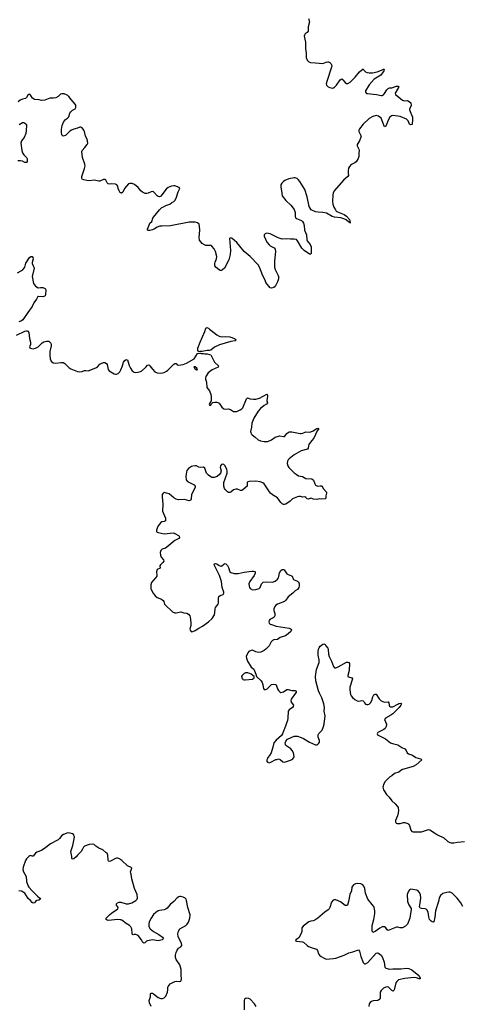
# Model space of a CAD drawing. Header units: inches. Extents: x 1954800 to 2060275, y 904969 to 1016298.
# Tile 35 of 77: x 1978302 to 1985735, y 955884 to 972427. Entities that reach past the tile are written whole.
import ezdxf

# ---------------------------------------------------------------- set-up
doc = ezdxf.new("R2010")
doc.units = ezdxf.units.IN
doc.header["$MEASUREMENT"] = 0
for name, color, linetype in [('B9975', 7, 'Continuous'), ('B9976', 7, 'Continuous'), ('B9977', 7, 'Continuous'), ('B9985', 7, 'Continuous'), ('B9986', 7, 'Continuous'), ('B9987', 7, 'Continuous')]:
    doc.layers.add(name, color=color, linetype=linetype)

msp = doc.modelspace()

# ---------------------------------------------------------------- linework, layer by layer
at = {"layer": 'B9975', "color": 6, "elevation": 600}
for points in [[(1980000, 958314), (1979990, 958321), (1979950, 958338), (1979930, 958338), (1979910, 958332), (1979827, 958290), (1979810, 958285), (1979796, 958290), (1979786, 958310), (1979781, 958390), (1979770, 958423), (1979750, 958435), (1979699, 958479), (1979629, 958509), (1979581, 958541), (1979550, 958570), (1979530, 958576), (1979470, 958571), (1979390, 958544), (1979374, 958526), (1979358, 958490), (1979333, 958450), (1979274, 958390), (1979250, 958360), (1979210, 958328), (1979183, 958323), (1979176, 958336), (1979176, 958370), (1979162, 958450), (1979193, 958550), (1979222, 958690), (1979219, 958710), (1979210, 958729), (1979187, 958747), (1979150, 958761), (1979110, 958764), (1979040, 958740), (1979010, 958719), (1978971, 958670), (1978947, 958650), (1978820, 958580), (1978741, 958519), (1978670, 958471), (1978590, 958441), (1978570, 958426), (1978530, 958374), (1978510, 958373), (1978490, 958382), (1978470, 958379), (1978456, 958370), (1978415, 958330), (1978399, 958301), (1978360, 958190), (1978353, 958150), (1978366, 958110), (1978412, 958030), (1978417, 957950), (1978444, 957870), (1978456, 957850), (1978510, 957790), (1978602, 957702), (1978642, 957670), (1978650, 957649), (1978625, 957635), (1978590, 957627), (1978566, 957610), (1978550, 957592), (1978530, 957584), (1978510, 957597), (1978482, 957630), (1978444, 957664), (1978388, 957750), (1978330, 957784), (1978290, 957791)], [(1980000, 957302), (1979990, 957306), (1979950, 957311), (1979790, 957293), (1979770, 957297), (1979752, 957310), (1979756, 957330), (1979812, 957390), (1979850, 957424), (1979930, 957470), (1979950, 957490), (1979954, 957510), (1979947, 957530), (1979929, 957550), (1979927, 957570), (1979944, 957590), (1979970, 957600), (1979990, 957602), (1980000, 957600)]]:
    msp.add_lwpolyline(points, dxfattribs=at)
at = {"layer": 'B9976', "color": 6, "elevation": 600}
for points in [[(1980000, 969516), (1979990, 969519), (1979970, 969550), (1979956, 969590), (1979950, 969630), (1979934, 969654), (1979910, 969663), (1979850, 969670), (1979810, 969665), (1979789, 969669), (1979770, 969687), (1979749, 969729), (1979730, 969741), (1979710, 969743), (1979650, 969715), (1979630, 969714), (1979550, 969729), (1979470, 969722), (1979430, 969725), (1979378, 969738), (1979352, 969750), (1979345, 969770), (1979347, 969790), (1979393, 969927), (1979399, 969970), (1979395, 969995), (1979394, 970000)], [(1978265, 968175), (1978354, 968226), (1978387, 968270), (1978405, 968335), (1978469, 968431), (1978490, 968450), (1978510, 968447), (1978524, 968430), (1978526, 968410), (1978512, 968350), (1978512, 968330), (1978526, 968290), (1978541, 968270), (1978547, 968250), (1978513, 968110), (1978535, 967995), (1978569, 967950), (1978610, 967923), (1978650, 967929), (1978688, 967928), (1978731, 967910), (1978739, 967890), (1978737, 967810), (1978729, 967790), (1978705, 967775), (1978689, 967771), (1978610, 967777), (1978606, 967774), (1978584, 967730), (1978538, 967670), (1978512, 967610), (1978436, 967510), (1978355, 967385), (1978333, 967367), (1978290, 967350)], [(1978250, 967126), (1978390, 967195), (1978410, 967200), (1978430, 967201), (1978436, 967196), (1978455, 967170), (1978465, 967070), (1978483, 967010), (1978482, 966970), (1978467, 966930), (1978474, 966914), (1978486, 966906), (1978530, 966898), (1978570, 966907), (1978610, 966932), (1978681, 967000), (1978705, 967015), (1978750, 967027), (1978790, 967025), (1978825, 966990), (1978832, 966970), (1978833, 966950), (1978810, 966850), (1978809, 966789), (1978815, 966730), (1978831, 966691), (1978864, 966664), (1978910, 966657), (1978992, 966668), (1979030, 966665), (1979060, 966650), (1979130, 966585), (1979163, 966563), (1979270, 966514), (1979310, 966509), (1979350, 966514), (1979390, 966534), (1979410, 966534), (1979450, 966526), (1979470, 966532), (1979590, 966582), (1979610, 966596), (1979650, 966640), (1979670, 966653), (1979710, 966666), (1979730, 966665), (1979758, 966650), (1979772, 966632), (1979790, 966550), (1979802, 966530), (1979890, 966478), (1979910, 966470), (1979930, 966470), (1979958, 966482), (1979984, 966510), (1980000, 966546)]]:
    msp.add_lwpolyline(points, dxfattribs=at)
at = {"layer": 'B9977', "color": 6, "elevation": 600}
for points in [[(1979394, 970000), (1979359, 970110), (1979344, 970210), (1979350, 970230), (1979398, 970282), (1979435, 970330), (1979444, 970350), (1979443, 970390), (1979430, 970430), (1979406, 970470), (1979390, 970550), (1979381, 970570), (1979350, 970612), (1979330, 970624), (1979310, 970624), (1979275, 970605), (1979210, 970590), (1979170, 970573), (1979146, 970554), (1979090, 970496), (1979070, 970482), (1979030, 970472), (1979012, 970490), (1979004, 970530), (1979004, 970584), (1979016, 970650), (1979036, 970704), (1979070, 970748), (1979107, 970773), (1979126, 970794), (1979145, 970855), (1979160, 970880), (1979190, 970907), (1979235, 970930), (1979247, 970950), (1979243, 970990), (1979232, 971010), (1979164, 971084), (1979130, 971136), (1979110, 971154), (1979090, 971165), (1979050, 971180), (1979010, 971183), (1978986, 971175), (1978950, 971138), (1978910, 971114), (1978872, 971108), (1978810, 971108), (1978722, 971078), (1978670, 971071), (1978630, 971081), (1978548, 971088), (1978516, 971110), (1978490, 971154), (1978470, 971174), (1978453, 971173), (1978439, 971161), (1978418, 971122), (1978397, 971103), (1978350, 971091), (1978310, 971075), (1978275, 971050)], [(1978294, 970666), (1978350, 970702), (1978370, 970702), (1978391, 970690), (1978407, 970670), (1978414, 970654), (1978413, 970567), (1978404, 970516), (1978375, 970450), (1978332, 970390), (1978319, 970350), (1978338, 970230), (1978349, 970190), (1978370, 970159), (1978416, 970110), (1978426, 970090), (1978430, 970050), (1978425, 970035), (1978414, 970026), (1978390, 970030), (1978351, 970051), (1978316, 970056), (1978270, 970054)]]:
    msp.add_lwpolyline(points, dxfattribs=at)
at = {"layer": 'B9985', "color": 6, "elevation": 600}
for points in [[(1982457, 960000), (1982453, 959990), (1982451, 959970), (1982461, 959950), (1982490, 959942), (1982522, 959950), (1982605, 959995), (1982622, 960000)], [(1982675, 960000), (1982679, 959999), (1982720, 959960), (1982750, 959955), (1982850, 959985), (1982874, 960000)], [(1985047, 960000), (1985056, 959990), (1984958, 959910), (1984910, 959879), (1984732, 959828), (1984705, 959815), (1984670, 959785), (1984597, 959763), (1984550, 959724), (1984510, 959701), (1984442, 959630), (1984415, 959590), (1984403, 959530), (1984410, 959490), (1984420, 959470), (1984464, 959410), (1984507, 959367), (1984550, 959302), (1984610, 959254), (1984647, 959210), (1984657, 959190), (1984664, 959136), (1984660, 959100), (1984646, 959050), (1984611, 958970), (1984611, 958950), (1984625, 958925), (1984641, 958921), (1984690, 958921), (1984750, 958938), (1984770, 958938), (1984822, 958922), (1984833, 958913), (1984847, 958887), (1984870, 958808), (1984889, 958789), (1984910, 958781), (1985050, 958780), (1985150, 958818), (1985170, 958820), (1985190, 958813), (1985270, 958765), (1985319, 958730), (1985422, 958682), (1985490, 958619), (1985523, 958603), (1985550, 958596), (1985590, 958597), (1985652, 958608), (1985770, 958619)], [(1980000, 957600), (1980090, 957574), (1980130, 957573), (1980185, 957590), (1980250, 957630), (1980273, 957650), (1980280, 957670), (1980273, 957730), (1980230, 957830), (1980188, 957990), (1980175, 958070), (1980166, 958090), (1980164, 958110), (1980183, 958170), (1980180, 958180), (1980170, 958190), (1980137, 958197), (1980114, 958210), (1980020, 958300), (1980000, 958314)], [(1985744, 957530), (1985710, 957589), (1985650, 957665), (1985564, 957750), (1985530, 957766), (1985510, 957768), (1985475, 957765), (1985430, 957754), (1985410, 957744), (1985370, 957710), (1985350, 957684), (1985344, 957670), (1985334, 957610), (1985286, 957454), (1985273, 957347), (1985257, 957270), (1985250, 957263), (1985230, 957268), (1985210, 957282), (1985186, 957310), (1985173, 957353), (1985161, 957430), (1985142, 957470), (1985130, 957481), (1985110, 957490), (1985050, 957492), (1985030, 957501), (1985023, 957510), (1985018, 957530), (1985020, 957550), (1985040, 957670), (1985031, 957730), (1985011, 957770), (1984990, 957794), (1984970, 957804), (1984870, 957817), (1984850, 957809), (1984832, 957788), (1984810, 957730), (1984813, 957610), (1984836, 957556), (1984875, 957495), (1984877, 957470), (1984863, 957410), (1984862, 957370), (1984852, 957330), (1984812, 957230), (1984803, 957217), (1984781, 957199), (1984730, 957172), (1984690, 957167), (1984650, 957183), (1984630, 957183), (1984490, 957127), (1984475, 957135), (1984452, 957172), (1984430, 957184), (1984390, 957187), (1984350, 957165), (1984270, 957107), (1984230, 957089), (1984220, 957120), (1984221, 957210), (1984248, 957310), (1984264, 957410), (1984266, 957454), (1984256, 957510), (1984248, 957530), (1984223, 957563), (1984146, 957650), (1984112, 957750), (1984100, 957830), (1984082, 957870), (1984063, 957890), (1984030, 957908), (1983970, 957916), (1983941, 957910), (1983910, 957892), (1983891, 957870), (1983881, 957850), (1983873, 957790), (1983846, 957730), (1983824, 957610), (1983808, 957552), (1983790, 957544), (1983770, 957547), (1983690, 957605), (1983610, 957639), (1983590, 957641), (1983567, 957633), (1983540, 957600), (1983510, 957509), (1983501, 957490), (1983482, 957470), (1983427, 957433), (1983309, 957331), (1983261, 957299), (1983230, 957286), (1983190, 957281), (1983156, 957270), (1983060, 957200), (1983039, 957170), (1983039, 957110), (1983034, 957090), (1982994, 957006), (1982970, 956984), (1982942, 956970), (1982932, 956950), (1982950, 956943), (1983050, 956936), (1983070, 956931), (1983128, 956870), (1983150, 956855), (1983230, 956825), (1983289, 956809), (1983305, 956790), (1983322, 956730), (1983334, 956710), (1983365, 956685), (1983403, 956663), (1983450, 956645), (1983570, 956652), (1983610, 956659), (1983750, 956710), (1983830, 956750), (1983894, 956766), (1983990, 956797), (1984010, 956778), (1984030, 956690), (1984070, 956585), (1984090, 956566), (1984110, 956563), (1984150, 956587), (1984290, 956742), (1984310, 956750), (1984330, 956746), (1984370, 956710), (1984393, 956673), (1984421, 956590), (1984433, 956510), (1984451, 956490), (1984510, 956477), (1984570, 956482), (1984710, 956483), (1984790, 956490), (1984836, 956484), (1984890, 956463), (1985004, 956370), (1985030, 956330), (1985025, 956315), (1985010, 956313), (1984967, 956327), (1984932, 956332), (1984870, 956330), (1984770, 956320), (1984666, 956294), (1984636, 956270), (1984617, 956243), (1984592, 956128), (1984585, 956115), (1984573, 956107), (1984550, 956117), (1984493, 956170), (1984476, 956176), (1984450, 956175), (1984410, 956154), (1984370, 956119), (1984354, 956090), (1984358, 955990), (1984351, 955969), (1984330, 955953), (1984312, 955948), (1984238, 955942), (1984210, 955934), (1984190, 955917), (1984170, 955890), (1984165, 955850)], [(1980509, 955850), (1980484, 955910), (1980478, 955950), (1980498, 956010), (1980501, 956059), (1980510, 956074), (1980530, 956071), (1980550, 956061), (1980630, 956001), (1980670, 955982), (1980700, 955980), (1980730, 955991), (1980757, 956023), (1980782, 956090), (1980790, 956130), (1980790, 956170), (1980796, 956184), (1980830, 956229), (1980850, 956242), (1980910, 956265), (1980931, 956271), (1980994, 956266), (1981009, 956271), (1981015, 956285), (1981021, 956310), (1981011, 956371), (1981011, 956469), (1981004, 956510), (1980990, 956550), (1980930, 956636), (1980921, 956670), (1980921, 956710), (1980928, 956752), (1980944, 956796), (1980970, 956826), (1981009, 956850), (1981025, 956870), (1981021, 956910), (1980974, 956994), (1980964, 957024), (1980960, 957070), (1980969, 957111), (1980992, 957150), (1981090, 957209), (1981117, 957230), (1981138, 957262), (1981162, 957330), (1981166, 957390), (1981126, 957510), (1981105, 957630), (1981098, 957650), (1981080, 957670), (1981050, 957685), (1981010, 957696), (1980990, 957696), (1980975, 957690), (1980948, 957672), (1980888, 957612), (1980830, 957562), (1980779, 957501), (1980757, 957483), (1980730, 957471), (1980650, 957461), (1980630, 957454), (1980590, 957429), (1980550, 957391), (1980510, 957332), (1980475, 957270), (1980468, 957230), (1980470, 957190), (1980493, 957150), (1980550, 957110), (1980639, 957059), (1980702, 957010), (1980716, 956990), (1980695, 956970), (1980630, 956952), (1980530, 956966), (1980447, 956953), (1980430, 956948), (1980404, 956916), (1980387, 956910), (1980370, 956921), (1980348, 956970), (1980290, 957039), (1980250, 957055), (1980223, 957057), (1980210, 957053), (1980198, 957058), (1980192, 957072), (1980187, 957150), (1980167, 957187), (1980146, 957206), (1980090, 957240), (1980016, 957296), (1980000, 957302)], [(1982271, 955850), (1982243, 955890), (1982171, 955971), (1982150, 955981), (1982110, 955987), (1982096, 955984), (1982076, 955970), (1982070, 955950), (1982069, 955790)]]:
    msp.add_lwpolyline(points, dxfattribs=at)
at = {"layer": 'B9986', "color": 6, "elevation": 600}
for points in [[(1983884, 970000), (1983868, 969992), (1983841, 969959), (1983826, 969930), (1983817, 969890), (1983817, 969850), (1983826, 969810), (1983811, 969790), (1983743, 969737), (1983583, 969550), (1983565, 969515), (1983558, 969482), (1983555, 969375), (1983560, 969330), (1983577, 969277), (1983603, 969230), (1983618, 969210), (1983637, 969197), (1983752, 969152), (1983790, 969127), (1983838, 969070), (1983852, 969028), (1983850, 969010), (1983845, 969025), (1983830, 969024), (1983783, 969063), (1983744, 969084), (1983696, 969096), (1983590, 969107), (1983550, 969123), (1983456, 969176), (1983390, 969190), (1983313, 969193), (1983270, 969201), (1983197, 969230), (1983178, 969258), (1983166, 969286), (1983131, 969450), (1983090, 969575), (1983006, 969710), (1982981, 969741), (1982959, 969759), (1982930, 969768), (1982910, 969769), (1982824, 969756), (1982756, 969724), (1982730, 969706), (1982702, 969678), (1982688, 969650), (1982685, 969615), (1982700, 969550), (1982710, 969470), (1982772, 969392), (1982856, 969310), (1982910, 969236), (1982929, 969190), (1982928, 969128), (1982936, 969096), (1982950, 969086), (1983033, 969053), (1983050, 969039), (1983066, 969010), (1983078, 968970), (1983087, 968893), (1983118, 968810), (1983122, 968730), (1983131, 968710), (1983181, 968650), (1983197, 968610), (1983195, 968505), (1983190, 968490), (1983170, 968490), (1983077, 968550), (1983042, 968590), (1982970, 968712), (1982950, 968733), (1982910, 968742), (1982850, 968741), (1982790, 968746), (1982710, 968742), (1982640, 968760), (1982510, 968832), (1982450, 968840), (1982422, 968830), (1982409, 968810), (1982409, 968790), (1982450, 968691), (1982490, 968644), (1982507, 968630), (1982575, 968595), (1982595, 968570), (1982596, 968530), (1982583, 968370), (1982583, 968270), (1982593, 968230), (1982642, 968130), (1982648, 968110), (1982648, 968072), (1982630, 968021), (1982594, 967946), (1982572, 967928), (1982530, 967914), (1982510, 967921), (1982433, 968010), (1982426, 968050), (1982385, 968125), (1982328, 968270), (1982307, 968307), (1982175, 968450), (1982074, 968534), (1981950, 968684), (1981870, 968751), (1981850, 968760), (1981828, 968750), (1981844, 968550), (1981836, 968484), (1981812, 968390), (1981741, 968250), (1981710, 968224), (1981690, 968214), (1981670, 968212), (1981650, 968223), (1981603, 968263), (1981581, 968290), (1981579, 968330), (1981585, 968355), (1981608, 968410), (1981611, 968450), (1981593, 968530), (1981570, 968575), (1981530, 968623), (1981510, 968635), (1981450, 968631), (1981430, 968633), (1981404, 968644), (1981369, 968669), (1981323, 968723), (1981316, 968770), (1981325, 968890), (1981324, 968950), (1981314, 968994), (1981290, 969016), (1981247, 969027), (1981150, 969024), (1980836, 968964), (1980690, 968960), (1980656, 968956), (1980610, 968944), (1980565, 968915), (1980530, 968899), (1980488, 968888), (1980466, 968886), (1980450, 968890), (1980446, 968910), (1980481, 968990), (1980490, 969006), (1980523, 969037), (1980538, 969090), (1980550, 969110), (1980650, 969233), (1980689, 969270), (1980715, 969285), (1980755, 969305), (1980821, 969330), (1980850, 969352), (1980890, 969372), (1980910, 969391), (1980930, 969430), (1980965, 969535), (1980989, 969590), (1980978, 969610), (1980910, 969635), (1980890, 969636), (1980849, 969629), (1980796, 969610), (1980761, 969579), (1980690, 969483), (1980670, 969461), (1980650, 969453), (1980630, 969456), (1980610, 969469), (1980563, 969523), (1980550, 969534), (1980538, 969538), (1980510, 969534), (1980462, 969510), (1980435, 969505), (1980409, 969509), (1980367, 969527), (1980339, 969550), (1980289, 969610), (1980230, 969658), (1980190, 969676), (1980150, 969677), (1980130, 969668), (1980061, 969590), (1980033, 969527), (1980010, 969513), (1980000, 969516)], [(1980000, 966546), (1980029, 966611), (1980048, 966672), (1980070, 966701), (1980090, 966718), (1980110, 966710), (1980139, 966619), (1980164, 966570), (1980192, 966530), (1980210, 966514), (1980227, 966507), (1980250, 966502), (1980290, 966504), (1980330, 966514), (1980352, 966528), (1980422, 966590), (1980450, 966622), (1980470, 966627), (1980490, 966614), (1980530, 966554), (1980570, 966510), (1980610, 966492), (1980671, 966489), (1980730, 966502), (1980770, 966523), (1980790, 966538), (1980890, 966640), (1980910, 966653), (1980930, 966651), (1980949, 966629), (1980970, 966623), (1981050, 966634), (1981104, 966656), (1981231, 966729), (1981290, 966821), (1981330, 966825), (1981350, 966818), (1981390, 966818), (1981410, 966811), (1981449, 966811), (1981490, 966804), (1981510, 966794), (1981573, 966673), (1981638, 966610), (1981636, 966590), (1981535, 966545), (1981468, 966492), (1981428, 966430), (1981423, 966410), (1981424, 966390), (1981439, 966339), (1981447, 966250), (1981487, 966190), (1981510, 966130), (1981520, 966090), (1981517, 966023), (1981486, 965970), (1981492, 965952), (1981510, 965951), (1981525, 965975), (1981547, 965993), (1981577, 966003), (1981610, 966002), (1981630, 965997), (1981650, 965984), (1981698, 965918), (1981730, 965889), (1981750, 965884), (1981810, 965890), (1981840, 965880), (1981890, 965847), (1981910, 965843), (1981946, 965846), (1982002, 965870), (1982035, 965890), (1982050, 965906), (1982110, 966059), (1982130, 966076), (1982175, 966055), (1982230, 966049), (1982270, 966052), (1982330, 966066), (1982450, 966136), (1982459, 966130), (1982464, 966104), (1982451, 966030), (1982464, 965990), (1982447, 965970), (1982410, 965946), (1982347, 965893), (1982309, 965850), (1982236, 965730), (1982202, 965650), (1982197, 965583), (1982180, 965510), (1982181, 965490), (1982189, 965470), (1982206, 965450), (1982255, 965415), (1982306, 965366), (1982346, 965350), (1982410, 965338), (1982470, 965341), (1982532, 965368), (1982590, 965412), (1982610, 965420), (1982670, 965434), (1982730, 965425), (1982750, 965427), (1982790, 965476), (1982810, 965492), (1982830, 965500), (1982870, 965501), (1983010, 965475), (1983030, 965475), (1983058, 965482), (1983110, 965505), (1983170, 965499), (1983190, 965502), (1983230, 965520), (1983290, 965559), (1983310, 965567), (1983318, 965558), (1983318, 965550), (1983299, 965521), (1983244, 965396), (1983200, 965350), (1983157, 965290), (1983150, 965270), (1983146, 965230), (1983133, 965210), (1983030, 965184), (1982910, 965115), (1982830, 965051), (1982810, 965030), (1982798, 965010), (1982792, 964970), (1982803, 964930), (1982822, 964902), (1982913, 964813), (1982944, 964790), (1982986, 964766), (1983050, 964750), (1983110, 964720), (1983210, 964713), (1983236, 964690), (1983256, 964630), (1983270, 964605), (1983310, 964590), (1983350, 964598), (1983370, 964596), (1983379, 964590), (1983396, 964550), (1983456, 964490), (1983457, 964470), (1983443, 964430), (1983442, 964390), (1983430, 964378), (1983372, 964372), (1983330, 964375), (1983290, 964368), (1983234, 964374), (1983190, 964389), (1983150, 964373), (1983130, 964379), (1983110, 964402), (1983090, 964409), (1983053, 964407), (1983017, 964417), (1982990, 964418), (1982970, 964413), (1982885, 964375), (1982843, 964337), (1982773, 964290), (1982750, 964283), (1982730, 964283), (1982710, 964295), (1982690, 964315), (1982633, 964393), (1982550, 964445), (1982513, 964473), (1982495, 964495), (1982410, 964630), (1982386, 964646), (1982341, 964661), (1982270, 964676), (1982154, 964670), (1982136, 964664), (1982121, 964650), (1982124, 964610), (1982120, 964590), (1982050, 964526), (1982030, 964517), (1982010, 964518), (1981958, 964538), (1981930, 964541), (1981894, 964526), (1981850, 964491), (1981830, 964482), (1981810, 964484), (1981790, 964496), (1981750, 964535), (1981739, 964550), (1981728, 964590), (1981731, 964650), (1981788, 964810), (1981786, 964850), (1981780, 964870), (1981750, 964929), (1981730, 964952), (1981710, 964960), (1981690, 964955), (1981673, 964930), (1981669, 964910), (1981683, 964850), (1981677, 964810), (1981665, 964790), (1981621, 964750), (1981570, 964736), (1981530, 964736), (1981510, 964744), (1981470, 964774), (1981438, 964810), (1981412, 964892), (1981390, 964907), (1981330, 964904), (1981310, 964908), (1981270, 964929), (1981250, 964933), (1981210, 964927), (1981190, 964919), (1981135, 964885), (1981110, 964854), (1981101, 964830), (1981093, 964750), (1981098, 964698), (1981119, 964670), (1981230, 964613), (1981251, 964590), (1981251, 964570), (1981189, 964451), (1981183, 964377), (1981170, 964349), (1981150, 964343), (1981070, 964364), (1980970, 964363), (1980932, 964372), (1980890, 964393), (1980810, 964462), (1980770, 964475), (1980730, 964483), (1980721, 964480), (1980710, 964474), (1980697, 964450), (1980694, 964410), (1980706, 964290), (1980698, 964170), (1980748, 964050), (1980751, 964010), (1980730, 963997), (1980690, 963993), (1980670, 963979), (1980630, 963921), (1980610, 963883), (1980599, 963850), (1980600, 963830), (1980610, 963818), (1980626, 963810), (1980730, 963790), (1980830, 963802), (1980890, 963803), (1980910, 963796), (1980970, 963760), (1980982, 963750), (1980988, 963730), (1980973, 963710), (1980910, 963676), (1980775, 963565), (1980750, 963550), (1980694, 963530), (1980670, 963510), (1980662, 963478), (1980665, 963430), (1980679, 963399), (1980719, 963350), (1980722, 963330), (1980707, 963310), (1980664, 963270), (1980657, 963250), (1980659, 963210), (1980610, 963190), (1980597, 963150), (1980606, 963094), (1980603, 963077), (1980590, 963056), (1980547, 963013), (1980514, 962970), (1980504, 962930), (1980505, 962865), (1980542, 962790), (1980577, 962750), (1980610, 962722), (1980685, 962690), (1980711, 962671), (1980725, 962650), (1980736, 962610), (1980748, 962590), (1980870, 962476), (1980910, 962460), (1980930, 962460), (1981010, 962476), (1981059, 962459), (1981110, 962454), (1981137, 962437), (1981159, 962410), (1981167, 962390), (1981168, 962348), (1981178, 962290), (1981174, 962250), (1981159, 962190), (1981165, 962170), (1981181, 962150), (1981190, 962145), (1981208, 962148), (1981250, 962167), (1981310, 962206), (1981370, 962237), (1981470, 962310), (1981534, 962366), (1981572, 962430), (1981580, 962470), (1981582, 962530), (1981588, 962550), (1981633, 962610), (1981638, 962630), (1981639, 962710), (1981646, 962734), (1981666, 962754), (1981717, 962770), (1981730, 962790), (1981730, 962810), (1981703, 962890), (1981691, 962990), (1981655, 963090), (1981570, 963270), (1981575, 963285), (1981591, 963290), (1981610, 963284), (1981650, 963257), (1981670, 963249), (1981690, 963247), (1981730, 963282), (1981750, 963291), (1981765, 963285), (1981790, 963257), (1981810, 963222), (1981832, 963152), (1981850, 963138), (1981903, 963123), (1981970, 963120), (1982070, 963146), (1982203, 963163), (1982230, 963164), (1982250, 963158), (1982258, 963150), (1982258, 963130), (1982240, 963090), (1982167, 962990), (1982152, 962950), (1982153, 962910), (1982160, 962890), (1982173, 962870), (1982210, 962849), (1982270, 962852), (1982321, 962870), (1982339, 962890), (1982364, 962950), (1982390, 962977), (1982450, 962984), (1982550, 962978), (1982590, 962996), (1982630, 963027), (1982647, 963050), (1982655, 963070), (1982667, 963133), (1982685, 963175), (1982710, 963190), (1982730, 963192), (1982745, 963185), (1982790, 963119), (1982810, 963106), (1982854, 963090), (1982875, 963075), (1982893, 963033), (1982902, 963022), (1982914, 963014), (1982970, 962996), (1982982, 962982), (1982995, 962950), (1982996, 962910), (1982992, 962888), (1982970, 962854), (1982929, 962830), (1982889, 962790), (1982808, 962732), (1982770, 962673), (1982750, 962653), (1982630, 962606), (1982604, 962590), (1982587, 962570), (1982570, 962530), (1982570, 962502), (1982586, 962450), (1982588, 962430), (1982584, 962410), (1982573, 962390), (1982560, 962380), (1982503, 962350), (1982489, 962331), (1982487, 962310), (1982494, 962290), (1982510, 962274), (1982530, 962264), (1982610, 962239), (1982830, 962203), (1982861, 962190), (1982866, 962170), (1982854, 962150), (1982812, 962108), (1982766, 962074), (1982675, 962050), (1982630, 962012), (1982570, 962006), (1982545, 961995), (1982526, 961974), (1982490, 961910), (1982435, 961850), (1982410, 961830), (1982350, 961803), (1982310, 961797), (1982270, 961804), (1982210, 961832), (1982189, 961831), (1982151, 961810), (1982131, 961790), (1982108, 961730), (1982110, 961702), (1982126, 961650), (1982189, 961549), (1982234, 961514), (1982270, 961432), (1982278, 961390), (1982357, 961317), (1982376, 961290), (1982387, 961250), (1982395, 961190), (1982410, 961171), (1982430, 961171), (1982450, 961179), (1982530, 961258), (1982570, 961265), (1982599, 961259), (1982610, 961251), (1982630, 961185), (1982650, 961156), (1982670, 961136), (1982690, 961125), (1982730, 961137), (1982790, 961175), (1982810, 961175), (1982870, 961156), (1982930, 961156), (1982942, 961150), (1982944, 961144), (1982945, 961130), (1982936, 961110), (1982863, 961010), (1982856, 960990), (1982862, 960962), (1982900, 960910), (1982897, 960890), (1982885, 960870), (1982828, 960830), (1982812, 960810), (1982807, 960693), (1982798, 960650), (1982748, 960512), (1982735, 960490), (1982717, 960430), (1982697, 960403), (1982610, 960324), (1982570, 960276), (1982555, 960205), (1982523, 960110), (1982496, 960064), (1982471, 960030), (1982457, 960000)], [(1982874, 960000), (1982891, 960010), (1982908, 960030), (1982913, 960050), (1982901, 960110), (1982876, 960150), (1982854, 960174), (1982774, 960230), (1982764, 960250), (1982760, 960270), (1982773, 960307), (1982802, 960338), (1982910, 960387), (1982930, 960390), (1982970, 960387), (1983030, 960369), (1983070, 960350), (1983170, 960287), (1983270, 960243), (1983290, 960245), (1983310, 960254), (1983327, 960270), (1983339, 960290), (1983339, 960319), (1983314, 960370), (1983314, 960410), (1983325, 960435), (1983380, 960490), (1983404, 960550), (1983416, 960590), (1983433, 960730), (1983414, 960810), (1983421, 960870), (1983412, 960930), (1983376, 961036), (1983335, 961110), (1983319, 961150), (1983277, 961317), (1983270, 961390), (1983289, 961510), (1983331, 961630), (1983330, 961670), (1983316, 961750), (1983316, 961810), (1983321, 961850), (1983330, 961875), (1983350, 961903), (1983390, 961934), (1983410, 961942), (1983430, 961931), (1983445, 961905), (1983476, 961870), (1983485, 961845), (1983489, 961770), (1983500, 961730), (1983538, 961650), (1983570, 961562), (1983590, 961538), (1983610, 961539), (1983650, 961556), (1983790, 961631), (1983813, 961633), (1983831, 961630), (1983838, 961610), (1983837, 961490), (1983811, 961410), (1983814, 961394), (1983825, 961385), (1983882, 961370), (1983891, 961350), (1983848, 961210), (1983845, 961170), (1983849, 961130), (1983858, 961090), (1983870, 961065), (1983890, 961040), (1983928, 961008), (1983970, 960984), (1983990, 960979), (1984050, 960986), (1984070, 960984), (1984084, 960970), (1984091, 960950), (1984108, 960928), (1984130, 960922), (1984150, 960922), (1984170, 960929), (1984191, 960950), (1984213, 960990), (1984230, 961051), (1984250, 961085), (1984270, 961097), (1984290, 961094), (1984337, 961017), (1984370, 960984), (1984430, 960963), (1984490, 960966), (1984501, 960950), (1984504, 960910), (1984512, 960892), (1984530, 960881), (1984570, 960882), (1984650, 960929), (1984670, 960936), (1984702, 960942), (1984715, 960935), (1984716, 960930), (1984704, 960910), (1984672, 960870), (1984570, 960767), (1984537, 960743), (1984444, 960690), (1984431, 960670), (1984462, 960590), (1984458, 960550), (1984439, 960521), (1984418, 960502), (1984316, 960450), (1984304, 960430), (1984311, 960410), (1984447, 960347), (1984530, 960278), (1984564, 960264), (1984650, 960244), (1984719, 960199), (1984770, 960175), (1984790, 960151), (1984811, 960111), (1984831, 960091), (1984898, 960070), (1984952, 960032), (1985031, 960010), (1985044, 960004), (1985047, 960000)], [(1982622, 960000), (1982650, 960008), (1982675, 960000)]]:
    msp.add_lwpolyline(points, dxfattribs=at)
for points in [[(1981690, 967101), (1981765, 967105), (1981830, 967098), (1981911, 967070), (1981939, 967050), (1981921, 967030), (1981850, 967019), (1981655, 966965), (1981575, 966925), (1981510, 966875), (1981490, 966869), (1981450, 966869), (1981365, 966855), (1981327, 966853), (1981310, 966846), (1981292, 966872), (1981292, 966910), (1981330, 967010), (1981413, 967190), (1981430, 967245), (1981447, 967253), (1981470, 967245), (1981490, 967230), (1981610, 967130), (1981650, 967110)], [(1981250, 966594), (1981230, 966594), (1981227, 966590), (1981238, 966578), (1981239, 966570), (1981270, 966543), (1981279, 966541), (1981288, 966550), (1981275, 966570)], [(1982092, 961452), (1982070, 961442), (1982036, 961410), (1982028, 961390), (1982031, 961370), (1982042, 961350), (1982050, 961343), (1982070, 961338), (1982090, 961336), (1982210, 961347), (1982242, 961370), (1982238, 961390), (1982218, 961410), (1982189, 961429), (1982132, 961452)]]:
    msp.add_lwpolyline(points, close=True, dxfattribs=at)
at = {"layer": 'B9987', "color": 6, "elevation": 600}
msp.add_lwpolyline([(1983152, 972450), (1983170, 972390), (1983146, 972310), (1983148, 972232), (1983130, 972213), (1983098, 972190), (1983084, 972170), (1983080, 972150), (1983101, 972050), (1983102, 971942), (1983115, 971865), (1983114, 971790), (1983130, 971747), (1983158, 971718), (1983188, 971708), (1983270, 971705), (1983390, 971690), (1983450, 971714), (1983478, 971718), (1983490, 971717), (1983508, 971708), (1983527, 971690), (1983541, 971670), (1983544, 971650), (1983540, 971630), (1983458, 971390), (1983451, 971350), (1983454, 971330), (1983481, 971301), (1983510, 971286), (1983550, 971278), (1983570, 971283), (1983590, 971296), (1983622, 971330), (1983684, 971416), (1983710, 971433), (1983730, 971416), (1983767, 971370), (1983790, 971356), (1983810, 971356), (1983850, 971377), (1983938, 971462), (1984010, 971552), (1984070, 971602), (1984081, 971581), (1984111, 971550), (1984138, 971538), (1984173, 971533), (1984224, 971536), (1984307, 971553), (1984380, 971580), (1984410, 971597), (1984417, 971597), (1984425, 971590), (1984417, 971570), (1984366, 971494), (1984254, 971426), (1984169, 971331), (1984109, 971230), (1984107, 971207), (1984126, 971190), (1984145, 971185), (1984292, 971172), (1984370, 971154), (1984390, 971156), (1984410, 971164), (1984430, 971185), (1984466, 971250), (1984490, 971273), (1984510, 971281), (1984550, 971284), (1984630, 971313), (1984662, 971310), (1984662, 971290), (1984609, 971191), (1984613, 971170), (1984730, 971076), (1984765, 971065), (1984810, 971069), (1984824, 971064), (1984850, 971049), (1984870, 971028), (1984874, 970986), (1984870, 970967), (1984848, 970930), (1984849, 970910), (1984897, 970790), (1984899, 970750), (1984891, 970669), (1984870, 970662), (1984850, 970670), (1984828, 970728), (1984797, 970757), (1984690, 970801), (1984570, 970817), (1984548, 970812), (1984520, 970790), (1984497, 970750), (1984450, 970639), (1984430, 970627), (1984370, 970775), (1984330, 970808), (1984290, 970817), (1984230, 970800), (1984170, 970765), (1984068, 970670), (1984010, 970595), (1983999, 970570), (1983997, 970550), (1984037, 970470), (1984010, 970392), (1983972, 970330), (1983970, 970310), (1983999, 970250), (1984002, 970230), (1983995, 970190), (1983995, 970130), (1983985, 970095), (1983950, 970041), (1983930, 970025), (1983884, 970000)], dxfattribs=at)

doc.saveas('drawing.dxf')
